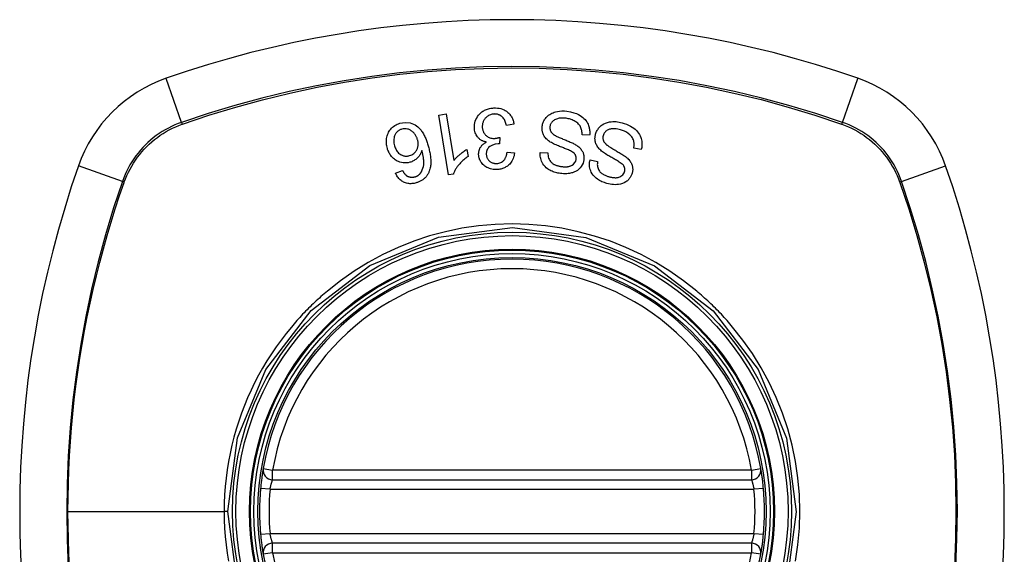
# Model space of a CAD drawing. Header units: inches. Extents: x 18 to 388, y 34 to 188.
# Tile 68 of 159: x 134.221 to 135.442, y 112.334 to 112.997. Entities that reach past the tile are written whole.
import ezdxf

# ---------------------------------------------------------------- set-up
doc = ezdxf.new("R2010")
doc.units = ezdxf.units.IN
doc.header["$MEASUREMENT"] = 0
doc.layers.add('Visible Edges(ANSI)', color=7, linetype='Continuous', lineweight=25)
doc.layers.add('Visible Tangent Edges(ANSI)', color=7, linetype='Continuous', lineweight=25)

msp = doc.modelspace()

# ---------------------------------------------------------------- linework, layer by layer
at = {"layer": 'Visible Edges(ANSI)'}
for p, q in [((134.7408, 112.879), (134.7499, 112.8805)), ((134.753, 112.8047), (134.7408, 112.879)), ((134.7499, 112.8805), (134.7594, 112.8226)), ((134.834, 112.8679), (134.8248, 112.8663)), ((134.8165, 112.8514), (134.8159, 112.8433)), ((134.9278, 112.8542), (134.9184, 112.8547)), ((134.7757, 112.8365), (134.7772, 112.8277)), ((134.8255, 112.8332), (134.8347, 112.832)), ((134.8667, 112.8327), (134.8762, 112.8321)), ((134.9919, 112.8363), (134.9826, 112.8381)), ((134.9284, 112.8235), (134.9377, 112.8216)), ((134.6872, 112.8071), (134.6958, 112.8103)), ((134.7589, 112.8056), (134.753, 112.8047)), ((134.5348, 112.4265), (135.1284, 112.4265)), ((135.1284, 112.3478), (134.5348, 112.3478))]:
    msp.add_line(p, q, dxfattribs=at)
at = {"layer": 'Visible Edges(ANSI)', "flags": 128}
for points in [[(134.785, 112.8633), (134.785, 112.8654), (134.7852, 112.8675), (134.7855, 112.8696), (134.7861, 112.8716), (134.7868, 112.8736), (134.7878, 112.8754), (134.7889, 112.8772), (134.7901, 112.8788), (134.7913, 112.8801), (134.7924, 112.8812), (134.7934, 112.8821), (134.7944, 112.8829), (134.7955, 112.8837), (134.7966, 112.8844), (134.7977, 112.885), (134.7989, 112.8856), (134.8001, 112.8861), (134.8013, 112.8865), (134.8026, 112.8869), (134.8039, 112.8872), (134.8052, 112.8875), (134.8065, 112.8877), (134.8078, 112.8878), (134.8092, 112.8879)], [(134.8092, 112.8879), (134.8113, 112.888), (134.8135, 112.8878), (134.8157, 112.8875), (134.8178, 112.887), (134.8198, 112.8864), (134.8217, 112.8855), (134.8233, 112.8846), (134.8246, 112.8837), (134.8257, 112.8829), (134.8266, 112.8821), (134.8275, 112.8813), (134.8283, 112.8805), (134.8291, 112.8796), (134.8298, 112.8786), (134.8305, 112.8777), (134.8311, 112.8767), (134.8316, 112.8756), (134.8321, 112.8746), (134.8325, 112.8735), (134.8329, 112.8724), (134.8333, 112.8713), (134.8335, 112.8702), (134.8338, 112.8691), (134.834, 112.8679)], [(134.8691, 112.8654), (134.8693, 112.8665), (134.8695, 112.8677), (134.8698, 112.8688), (134.8702, 112.8699), (134.8707, 112.8709), (134.8712, 112.872), (134.8718, 112.873), (134.8724, 112.874), (134.8731, 112.8749), (134.8739, 112.8759), (134.8748, 112.8769), (134.8758, 112.8779), (134.877, 112.8789), (134.8783, 112.8798), (134.8796, 112.8807), (134.881, 112.8814), (134.8825, 112.882), (134.884, 112.8826), (134.8857, 112.8831), (134.8878, 112.8836), (134.8904, 112.884), (134.8935, 112.8842), (134.8966, 112.8841), (134.8996, 112.8838)], [(134.8996, 112.8838), (134.904, 112.883), (134.9081, 112.882), (134.9115, 112.8808), (134.9142, 112.8796), (134.9162, 112.8785), (134.9178, 112.8774), (134.9193, 112.8762), (134.9207, 112.8749), (134.9221, 112.8735), (134.9232, 112.8721), (134.9243, 112.8706), (134.9251, 112.8691), (134.9258, 112.8676), (134.9264, 112.8663), (134.9268, 112.865), (134.9272, 112.8638), (134.9274, 112.8626), (134.9277, 112.8614), (134.9278, 112.8602), (134.9279, 112.859), (134.928, 112.8578), (134.928, 112.8566), (134.9279, 112.8554), (134.9278, 112.8542)], [(134.6926, 112.8688), (134.6991, 112.8698), (134.7055, 112.8692), (134.7114, 112.8668), (134.715, 112.8643), (134.7161, 112.8633), (134.717, 112.8624), (134.7179, 112.8614), (134.7188, 112.8603), (134.7196, 112.8592), (134.7203, 112.8581), (134.721, 112.857), (134.7217, 112.8559), (134.7223, 112.8547), (134.7229, 112.8535), (134.7235, 112.8523), (134.7241, 112.8511), (134.7246, 112.8499), (134.7251, 112.8486), (134.7256, 112.8473), (134.7261, 112.8461), (134.7265, 112.8448), (134.7269, 112.8435), (134.7273, 112.8423), (134.7277, 112.841)], [(134.8095, 112.8803), (134.8083, 112.8802), (134.8071, 112.8801), (134.8059, 112.8798), (134.8048, 112.8794), (134.8037, 112.879), (134.8026, 112.8785), (134.8016, 112.8778), (134.8007, 112.8771), (134.7998, 112.8764), (134.7991, 112.8757), (134.7984, 112.875), (134.7979, 112.8743), (134.7973, 112.8735), (134.7968, 112.8727), (134.7964, 112.8719), (134.796, 112.8711), (134.7957, 112.8702), (134.7954, 112.8694), (134.7951, 112.8685), (134.795, 112.8676), (134.7949, 112.8667), (134.7948, 112.8658), (134.7948, 112.8649), (134.7948, 112.864)], [(134.8248, 112.8663), (134.8245, 112.8675), (134.8241, 112.8687), (134.8237, 112.8699), (134.8232, 112.8711), (134.8227, 112.8723), (134.8221, 112.8734), (134.8214, 112.8745), (134.8207, 112.8755), (134.8199, 112.8764), (134.819, 112.8772), (134.8183, 112.8778), (134.8176, 112.8783), (134.8169, 112.8787), (134.8163, 112.879), (134.8157, 112.8793), (134.815, 112.8795), (134.8144, 112.8798), (134.8137, 112.88), (134.813, 112.8801), (134.8123, 112.8802), (134.8116, 112.8803), (134.8109, 112.8803), (134.8102, 112.8804), (134.8095, 112.8803)], [(134.8989, 112.875), (134.8976, 112.8751), (134.8964, 112.8752), (134.8952, 112.8753), (134.8939, 112.8753), (134.8927, 112.8752), (134.8914, 112.8751), (134.8902, 112.875), (134.889, 112.8748), (134.8878, 112.8745), (134.8867, 112.8741), (134.8855, 112.8737), (134.8844, 112.8731), (134.8834, 112.8725), (134.8825, 112.8718), (134.8817, 112.8711), (134.881, 112.8703), (134.8805, 112.8696), (134.8801, 112.869), (134.8797, 112.8683), (134.8794, 112.8677), (134.8791, 112.867), (134.8789, 112.8663), (134.8788, 112.8656), (134.8786, 112.8649)], [(134.9184, 112.8547), (134.9184, 112.856), (134.9184, 112.8572), (134.9182, 112.8584), (134.9181, 112.8597), (134.9178, 112.8609), (134.9175, 112.8621), (134.9171, 112.8633), (134.9166, 112.8644), (134.9159, 112.8655), (134.9152, 112.8666), (134.9142, 112.8677), (134.9132, 112.8688), (134.9121, 112.8697), (134.9109, 112.8705), (134.9098, 112.8712), (134.9087, 112.8719), (134.9075, 112.8725), (134.9063, 112.873), (134.9051, 112.8734), (134.9039, 112.8738), (134.9027, 112.8742), (134.9014, 112.8745), (134.9001, 112.8748), (134.8989, 112.875)], [(134.9352, 112.8555), (134.9356, 112.8566), (134.936, 112.8577), (134.9364, 112.8587), (134.937, 112.8597), (134.9375, 112.8607), (134.9382, 112.8617), (134.9389, 112.8626), (134.9396, 112.8635), (134.9404, 112.8643), (134.9412, 112.8651), (134.9422, 112.8659), (134.9435, 112.8669), (134.9453, 112.868), (134.9476, 112.8691), (134.95, 112.8699), (134.9524, 112.8705), (134.9546, 112.8708), (134.9566, 112.871), (134.9586, 112.871), (134.9605, 112.8709), (134.9624, 112.8707), (134.9643, 112.8704), (134.9662, 112.87), (134.9681, 112.8695)], [(134.9681, 112.8695), (134.9707, 112.8687), (134.9734, 112.8677), (134.976, 112.8666), (134.9784, 112.8654), (134.9807, 112.8641), (134.9827, 112.8627), (134.9844, 112.8614), (134.9859, 112.8599), (134.9873, 112.8583), (134.9885, 112.8567), (134.9897, 112.8549), (134.9905, 112.8531), (134.9912, 112.8514), (134.9918, 112.8498), (134.9922, 112.8482), (134.9924, 112.8468), (134.9926, 112.8455), (134.9927, 112.8442), (134.9927, 112.8428), (134.9927, 112.8415), (134.9926, 112.8402), (134.9924, 112.8389), (134.9922, 112.8376), (134.9919, 112.8363)], [(134.6771, 112.8377), (134.6767, 112.8392), (134.6763, 112.8407), (134.6761, 112.8422), (134.676, 112.8438), (134.6759, 112.8453), (134.6759, 112.8469), (134.676, 112.8485), (134.6762, 112.8501), (134.6765, 112.8517), (134.6769, 112.8532), (134.6774, 112.8547), (134.6779, 112.8562), (134.6786, 112.8577), (134.6794, 112.859), (134.6802, 112.8604), (134.6812, 112.8616), (134.6823, 112.8628), (134.6835, 112.864), (134.6849, 112.865), (134.6863, 112.866), (134.6878, 112.8669), (134.6893, 112.8676), (134.6909, 112.8682), (134.6926, 112.8688)], [(134.6949, 112.8616), (134.6941, 112.8613), (134.6934, 112.8611), (134.6927, 112.8608), (134.692, 112.8604), (134.6914, 112.86), (134.6907, 112.8596), (134.6901, 112.8591), (134.6895, 112.8586), (134.689, 112.858), (134.6885, 112.8574), (134.688, 112.8568), (134.6876, 112.8562), (134.6872, 112.8556), (134.6868, 112.8549), (134.6865, 112.8542), (134.6861, 112.8534), (134.6857, 112.8522), (134.6854, 112.8509), (134.6851, 112.8493), (134.685, 112.8476), (134.6851, 112.8459), (134.6853, 112.8442), (134.6856, 112.8425), (134.686, 112.8408)], [(134.7145, 112.8485), (134.7142, 112.8493), (134.7139, 112.8502), (134.7136, 112.851), (134.7132, 112.8518), (134.7128, 112.8526), (134.7124, 112.8534), (134.7119, 112.8542), (134.7114, 112.8549), (134.7109, 112.8557), (134.7103, 112.8564), (134.7097, 112.8571), (134.709, 112.8578), (134.7083, 112.8584), (134.7076, 112.859), (134.7068, 112.8596), (134.7059, 112.8601), (134.7051, 112.8606), (134.7042, 112.861), (134.7032, 112.8614), (134.702, 112.8617), (134.7004, 112.862), (134.6985, 112.8621), (134.6967, 112.862), (134.6949, 112.8616)], [(134.7999, 112.8456), (134.7991, 112.8457), (134.7983, 112.8459), (134.7975, 112.8461), (134.7968, 112.8463), (134.796, 112.8466), (134.7953, 112.8469), (134.7946, 112.8472), (134.7939, 112.8476), (134.7932, 112.848), (134.7925, 112.8484), (134.7919, 112.8489), (134.7913, 112.8494), (134.7907, 112.8499), (134.7901, 112.8505), (134.7895, 112.8512), (134.7887, 112.8521), (134.788, 112.8531), (134.7873, 112.8544), (134.7866, 112.8558), (134.7861, 112.8572), (134.7857, 112.8587), (134.7853, 112.8603), (134.7851, 112.8618), (134.785, 112.8633)], [(134.7948, 112.864), (134.7948, 112.8631), (134.7949, 112.8623), (134.7951, 112.8615), (134.7953, 112.8607), (134.7955, 112.8599), (134.7957, 112.8591), (134.7961, 112.8583), (134.7964, 112.8575), (134.7968, 112.8568), (134.7973, 112.8561), (134.7978, 112.8554), (134.7984, 112.8548), (134.7989, 112.8542), (134.7996, 112.8535), (134.8004, 112.8529), (134.8012, 112.8523), (134.8022, 112.8518), (134.8032, 112.8512), (134.8043, 112.8508), (134.8054, 112.8505), (134.8066, 112.8503), (134.8078, 112.8501), (134.8089, 112.8501), (134.8101, 112.8501)], [(134.8791, 112.8455), (134.878, 112.8463), (134.877, 112.847), (134.8759, 112.8479), (134.875, 112.8488), (134.874, 112.8497), (134.8732, 112.8506), (134.8723, 112.8517), (134.8716, 112.8527), (134.871, 112.8537), (134.8706, 112.8547), (134.8702, 112.8556), (134.8698, 112.8564), (134.8696, 112.8572), (134.8694, 112.858), (134.8692, 112.8587), (134.8691, 112.8594), (134.869, 112.8602), (134.8689, 112.8609), (134.8689, 112.8617), (134.8688, 112.8624), (134.8689, 112.8632), (134.8689, 112.8639), (134.869, 112.8647), (134.8691, 112.8654)], [(134.8786, 112.8649), (134.8786, 112.8642), (134.8785, 112.8635), (134.8785, 112.8628), (134.8786, 112.8621), (134.8787, 112.8614), (134.8789, 112.8607), (134.8791, 112.8601), (134.8793, 112.8594), (134.8796, 112.8589), (134.8799, 112.8583), (134.8802, 112.8578), (134.8806, 112.8574), (134.8809, 112.857), (134.8813, 112.8566), (134.8817, 112.8562), (134.8821, 112.8558), (134.8825, 112.8554), (134.883, 112.8551), (134.8835, 112.8547), (134.8839, 112.8544), (134.8844, 112.8541), (134.8849, 112.8538), (134.8854, 112.8535), (134.8859, 112.8532)], [(134.9661, 112.8608), (134.9643, 112.8613), (134.9626, 112.8617), (134.9608, 112.8619), (134.959, 112.8621), (134.9573, 112.8621), (134.9559, 112.862), (134.9546, 112.8618), (134.9536, 112.8616), (134.9526, 112.8614), (134.9516, 112.8611), (134.9506, 112.8607), (134.9497, 112.8602), (134.9489, 112.8596), (134.9481, 112.8591), (134.9475, 112.8585), (134.947, 112.8579), (134.9466, 112.8574), (134.9462, 112.857), (134.9459, 112.8565), (134.9456, 112.8559), (134.9453, 112.8554), (134.945, 112.8549), (134.9448, 112.8543), (134.9447, 112.8537)], [(134.9826, 112.8381), (134.9827, 112.8388), (134.9828, 112.8396), (134.9829, 112.8403), (134.9829, 112.841), (134.983, 112.8418), (134.983, 112.8425), (134.983, 112.8433), (134.9829, 112.844), (134.9829, 112.8447), (134.9827, 112.8455), (134.9826, 112.8462), (134.9824, 112.8469), (134.9822, 112.8477), (134.982, 112.8485), (134.9815, 112.8495), (134.9809, 112.8506), (134.9801, 112.8519), (134.9789, 112.8533), (134.9775, 112.8547), (134.9757, 112.8562), (134.9735, 112.8577), (134.9711, 112.859), (134.9687, 112.86), (134.9661, 112.8608)], [(134.7046, 112.8288), (134.706, 112.8292), (134.7073, 112.8298), (134.7086, 112.8305), (134.7098, 112.8313), (134.7108, 112.8323), (134.7118, 112.8333), (134.7125, 112.8343), (134.7131, 112.8352), (134.7136, 112.8361), (134.714, 112.8368), (134.7143, 112.8376), (134.7146, 112.8384), (134.7148, 112.8392), (134.715, 112.8401), (134.7152, 112.8409), (134.7153, 112.8418), (134.7153, 112.8426), (134.7153, 112.8435), (134.7153, 112.8443), (134.7152, 112.8452), (134.7151, 112.846), (134.7149, 112.8468), (134.7147, 112.8477), (134.7145, 112.8485)], [(134.7902, 112.8299), (134.7902, 112.8306), (134.7902, 112.8313), (134.7903, 112.8319), (134.7903, 112.8326), (134.7904, 112.8333), (134.7906, 112.834), (134.7907, 112.8347), (134.7909, 112.8353), (134.7911, 112.836), (134.7913, 112.8366), (134.7916, 112.8373), (134.7919, 112.838), (134.7923, 112.8387), (134.7928, 112.8394), (134.7932, 112.8401), (134.7938, 112.8408), (134.7944, 112.8415), (134.7951, 112.8422), (134.7958, 112.8429), (134.7966, 112.8435), (134.7974, 112.8441), (134.7982, 112.8446), (134.799, 112.8451), (134.7999, 112.8456)], [(134.8101, 112.8501), (134.8104, 112.8501), (134.8107, 112.8501), (134.8109, 112.8502), (134.8112, 112.8502), (134.8115, 112.8502), (134.8117, 112.8503), (134.812, 112.8503), (134.8123, 112.8503), (134.8125, 112.8504), (134.8128, 112.8504), (134.8131, 112.8505), (134.8134, 112.8506), (134.8136, 112.8506), (134.8139, 112.8507), (134.8142, 112.8507), (134.8144, 112.8508), (134.8147, 112.8509), (134.815, 112.851), (134.8152, 112.851), (134.8155, 112.8511), (134.8158, 112.8512), (134.816, 112.8513), (134.8163, 112.8513), (134.8165, 112.8514)], [(134.9091, 112.8311), (134.9085, 112.8317), (134.9076, 112.8324), (134.9066, 112.8331), (134.9055, 112.8338), (134.9042, 112.8345), (134.9029, 112.8351), (134.9016, 112.8357), (134.9004, 112.8363), (134.8992, 112.8368), (134.898, 112.8373), (134.8968, 112.8377), (134.8956, 112.8382), (134.8944, 112.8387), (134.8932, 112.8391), (134.8919, 112.8396), (134.8906, 112.8401), (134.8892, 112.8407), (134.8878, 112.8413), (134.8863, 112.8419), (134.8847, 112.8426), (134.8832, 112.8433), (134.8817, 112.8441), (134.8804, 112.8448), (134.8791, 112.8455)], [(134.8859, 112.8532), (134.8865, 112.8529), (134.8873, 112.8525), (134.8882, 112.8521), (134.8891, 112.8517), (134.8902, 112.8512), (134.8913, 112.8508), (134.8924, 112.8503), (134.8936, 112.8498), (134.8948, 112.8493), (134.8961, 112.8488), (134.8974, 112.8483), (134.8987, 112.8477), (134.9, 112.8472), (134.9013, 112.8467), (134.9025, 112.8461), (134.9037, 112.8456), (134.9049, 112.8451), (134.9061, 112.8445), (134.9072, 112.844), (134.9084, 112.8434), (134.9095, 112.8428), (134.9105, 112.8422), (134.9115, 112.8416), (134.9124, 112.841)], [(134.9425, 112.8344), (134.9415, 112.8353), (134.9405, 112.8363), (134.9396, 112.8372), (134.9388, 112.8382), (134.938, 112.8393), (134.9373, 112.8403), (134.9366, 112.8415), (134.936, 112.8426), (134.9356, 112.8436), (134.9352, 112.8446), (134.935, 112.8456), (134.9348, 112.8465), (134.9346, 112.8473), (134.9345, 112.8481), (134.9345, 112.8488), (134.9344, 112.8496), (134.9344, 112.8503), (134.9345, 112.8511), (134.9345, 112.8518), (134.9346, 112.8526), (134.9347, 112.8533), (134.9349, 112.8541), (134.935, 112.8548), (134.9352, 112.8555)], [(134.9447, 112.8537), (134.9445, 112.853), (134.9443, 112.8523), (134.9443, 112.8516), (134.9442, 112.8508), (134.9442, 112.8501), (134.9443, 112.8494), (134.9445, 112.8486), (134.9446, 112.848), (134.9449, 112.8474), (134.9451, 112.8468), (134.9454, 112.8463), (134.9456, 112.8458), (134.9459, 112.8453), (134.9462, 112.8449), (134.9466, 112.8445), (134.9469, 112.8441), (134.9473, 112.8437), (134.9477, 112.8433), (134.9481, 112.8429), (134.9485, 112.8425), (134.9489, 112.8422), (134.9493, 112.8418), (134.9498, 112.8415), (134.9502, 112.8411)], [(134.7051, 112.8204), (134.703, 112.8199), (134.7009, 112.8196), (134.6987, 112.8196), (134.6966, 112.8197), (134.6945, 112.8201), (134.6925, 112.8206), (134.6907, 112.8213), (134.6892, 112.822), (134.6879, 112.8228), (134.6868, 112.8235), (134.6858, 112.8242), (134.6848, 112.825), (134.6838, 112.8258), (134.683, 112.8267), (134.6821, 112.8277), (134.6813, 112.8287), (134.6806, 112.8297), (134.68, 112.8308), (134.6794, 112.8319), (134.6788, 112.833), (134.6783, 112.8341), (134.6778, 112.8353), (134.6774, 112.8365), (134.6771, 112.8377)], [(134.686, 112.8408), (134.6864, 112.8396), (134.6868, 112.8384), (134.6874, 112.8372), (134.6879, 112.836), (134.6886, 112.8349), (134.6893, 112.8339), (134.6902, 112.8329), (134.6911, 112.8319), (134.692, 112.8311), (134.693, 112.8304), (134.6939, 112.8299), (134.6947, 112.8295), (134.6955, 112.8291), (134.6963, 112.8288), (134.6971, 112.8286), (134.6979, 112.8284), (134.6987, 112.8282), (134.6996, 112.8282), (134.7004, 112.8281), (134.7013, 112.8282), (134.7021, 112.8282), (134.703, 112.8284), (134.7038, 112.8285), (134.7046, 112.8288)], [(134.7198, 112.8351), (134.7196, 112.8344), (134.7194, 112.8338), (134.7192, 112.8332), (134.7189, 112.8325), (134.7186, 112.8319), (134.7183, 112.8313), (134.718, 112.8307), (134.7177, 112.8301), (134.7173, 112.8295), (134.7169, 112.8289), (134.7165, 112.8282), (134.7159, 112.8276), (134.7154, 112.8269), (134.7147, 112.8262), (134.714, 112.8255), (134.7131, 112.8247), (134.7122, 112.824), (134.7113, 112.8234), (134.7104, 112.8227), (134.7094, 112.8222), (134.7083, 112.8217), (134.7073, 112.8212), (134.7062, 112.8208), (134.7051, 112.8204)], [(134.7181, 112.8069), (134.7194, 112.8088), (134.7204, 112.8109), (134.7212, 112.813), (134.7217, 112.8152), (134.7221, 112.8173), (134.7222, 112.8191), (134.7222, 112.8206), (134.7222, 112.8216), (134.7222, 112.8225), (134.7221, 112.8233), (134.722, 112.8241), (134.7219, 112.825), (134.7218, 112.8258), (134.7217, 112.8267), (134.7216, 112.8276), (134.7214, 112.8284), (134.7212, 112.8293), (134.7211, 112.8301), (134.7209, 112.831), (134.7207, 112.8318), (134.7205, 112.8327), (134.7203, 112.8335), (134.7201, 112.8343), (134.7198, 112.8351)], [(134.7277, 112.841), (134.7281, 112.8396), (134.7284, 112.8382), (134.7288, 112.8368), (134.7291, 112.8353), (134.7294, 112.8339), (134.7297, 112.8325), (134.73, 112.8311), (134.7302, 112.8296), (134.7304, 112.8282), (134.7306, 112.8268), (134.7307, 112.8254), (134.7308, 112.824), (134.7309, 112.8227), (134.7309, 112.8213), (134.7309, 112.8199), (134.7308, 112.8186), (134.7308, 112.8173), (134.7306, 112.816), (134.7304, 112.8147), (134.7302, 112.8134), (134.7299, 112.8121), (134.7295, 112.8109), (134.7291, 112.8096), (134.7286, 112.8084)], [(134.7594, 112.8226), (134.7598, 112.8231), (134.7602, 112.8236), (134.7606, 112.8241), (134.7611, 112.8246), (134.7615, 112.8252), (134.762, 112.8257), (134.7625, 112.8261), (134.763, 112.8266), (134.7635, 112.8271), (134.764, 112.8276), (134.7645, 112.828), (134.765, 112.8285), (134.7655, 112.8289), (134.766, 112.8294), (134.7666, 112.8299), (134.7673, 112.8305), (134.7681, 112.8311), (134.769, 112.8319), (134.77, 112.8326), (134.771, 112.8334), (134.7721, 112.8342), (134.7733, 112.835), (134.7745, 112.8358), (134.7757, 112.8365)], [(134.8145, 112.8434), (134.8108, 112.8429), (134.8073, 112.8417), (134.8043, 112.84), (134.8026, 112.8386), (134.8021, 112.8381), (134.8018, 112.8377), (134.8016, 112.8373), (134.8013, 112.837), (134.8011, 112.8366), (134.8009, 112.8362), (134.8007, 112.8358), (134.8005, 112.8354), (134.8004, 112.835), (134.8002, 112.8346), (134.8001, 112.8341), (134.8, 112.8337), (134.7999, 112.8333), (134.7998, 112.8328), (134.7998, 112.8324), (134.7997, 112.8319), (134.7997, 112.8315), (134.7997, 112.831), (134.7997, 112.8306), (134.7997, 112.8302)], [(134.8126, 112.819), (134.8139, 112.8191), (134.8151, 112.8194), (134.8164, 112.8197), (134.8176, 112.8202), (134.8187, 112.8207), (134.8197, 112.8214), (134.8205, 112.822), (134.8212, 112.8226), (134.8217, 112.8232), (134.8221, 112.8237), (134.8226, 112.8243), (134.823, 112.8249), (134.8233, 112.8256), (134.8237, 112.8262), (134.8239, 112.8269), (134.8242, 112.8275), (134.8245, 112.8282), (134.8247, 112.8289), (134.8248, 112.8296), (134.825, 112.8303), (134.8252, 112.831), (134.8253, 112.8318), (134.8254, 112.8325), (134.8255, 112.8332)], [(134.8159, 112.8433), (134.8159, 112.8433), (134.8158, 112.8433), (134.8158, 112.8433), (134.8157, 112.8433), (134.8156, 112.8433), (134.8156, 112.8433), (134.8155, 112.8434), (134.8154, 112.8434), (134.8154, 112.8434), (134.8153, 112.8434), (134.8153, 112.8434), (134.8152, 112.8434), (134.8151, 112.8434), (134.8151, 112.8434), (134.815, 112.8434), (134.8149, 112.8434), (134.8149, 112.8434), (134.8148, 112.8434), (134.8148, 112.8434), (134.8147, 112.8434), (134.8146, 112.8434), (134.8146, 112.8434), (134.8145, 112.8434), (134.8145, 112.8434)], [(134.8916, 112.8066), (134.89, 112.8068), (134.8885, 112.8071), (134.887, 112.8075), (134.8855, 112.8079), (134.884, 112.8083), (134.8826, 112.8088), (134.8812, 112.8094), (134.8798, 112.81), (134.8784, 112.8107), (134.877, 112.8115), (134.8756, 112.8125), (134.874, 112.8137), (134.8725, 112.8151), (134.8711, 112.8168), (134.8698, 112.8185), (134.8689, 112.8202), (134.8681, 112.8219), (134.8676, 112.8234), (134.8672, 112.825), (134.8669, 112.8265), (134.8667, 112.828), (134.8666, 112.8296), (134.8666, 112.8312), (134.8667, 112.8327)], [(134.9124, 112.841), (134.9133, 112.8403), (134.9143, 112.8396), (134.9151, 112.8388), (134.916, 112.8379), (134.9168, 112.8371), (134.9175, 112.8361), (134.9181, 112.8352), (134.9187, 112.8343), (134.9192, 112.8334), (134.9196, 112.8325), (134.9199, 112.8317), (134.9201, 112.831), (134.9203, 112.8304), (134.9204, 112.8297), (134.9206, 112.8291), (134.9207, 112.8285), (134.9207, 112.8279), (134.9208, 112.8272), (134.9208, 112.8266), (134.9208, 112.826), (134.9208, 112.8253), (134.9208, 112.8247), (134.9207, 112.824), (134.9207, 112.8234)], [(134.9702, 112.816), (134.9696, 112.8167), (134.9689, 112.8175), (134.968, 112.8183), (134.967, 112.8191), (134.9658, 112.8199), (134.9646, 112.8208), (134.9634, 112.8215), (134.9623, 112.8223), (134.9611, 112.823), (134.96, 112.8236), (134.9588, 112.8243), (134.9577, 112.8249), (134.9566, 112.8255), (134.9554, 112.8262), (134.9543, 112.8268), (134.953, 112.8275), (134.9518, 112.8283), (134.9504, 112.829), (134.949, 112.8299), (134.9476, 112.8308), (134.9462, 112.8317), (134.9448, 112.8326), (134.9436, 112.8336), (134.9425, 112.8344)], [(134.9502, 112.8411), (134.9508, 112.8407), (134.9515, 112.8402), (134.9523, 112.8397), (134.9532, 112.8391), (134.9541, 112.8386), (134.9552, 112.8379), (134.9562, 112.8373), (134.9574, 112.8367), (134.9585, 112.836), (134.9597, 112.8353), (134.9609, 112.8346), (134.9621, 112.8339), (134.9633, 112.8332), (134.9645, 112.8325), (134.9657, 112.8318), (134.9668, 112.8311), (134.9679, 112.8304), (134.969, 112.8297), (134.97, 112.829), (134.9711, 112.8283), (134.9721, 112.8276), (134.9731, 112.8268), (134.974, 112.8261), (134.9748, 112.8254)], [(134.7772, 112.8277), (134.7757, 112.8267), (134.7743, 112.8256), (134.7731, 112.8246), (134.7718, 112.8236), (134.7707, 112.8226), (134.7696, 112.8216), (134.7686, 112.8206), (134.7677, 112.8196), (134.7668, 112.8187), (134.766, 112.8177), (134.7653, 112.8168), (134.7646, 112.8159), (134.7639, 112.8151), (134.7633, 112.8142), (134.7628, 112.8134), (134.7622, 112.8126), (134.7617, 112.8118), (134.7612, 112.8109), (134.7607, 112.8101), (134.7603, 112.8092), (134.7599, 112.8083), (134.7595, 112.8074), (134.7592, 112.8065), (134.7589, 112.8056)], [(134.8131, 112.8115), (134.8114, 112.8115), (134.8098, 112.8115), (134.8082, 112.8117), (134.8066, 112.812), (134.805, 112.8124), (134.8035, 112.8129), (134.802, 112.8135), (134.8005, 112.8141), (134.7992, 112.8149), (134.7979, 112.8158), (134.7966, 112.8168), (134.7955, 112.8178), (134.7945, 112.8189), (134.7937, 112.82), (134.793, 112.821), (134.7924, 112.822), (134.792, 112.823), (134.7915, 112.8239), (134.7912, 112.8249), (134.7909, 112.8259), (134.7906, 112.8268), (134.7905, 112.8278), (134.7903, 112.8289), (134.7902, 112.8299)], [(134.7997, 112.8302), (134.7998, 112.8294), (134.7999, 112.8286), (134.8, 112.8279), (134.8002, 112.8271), (134.8005, 112.8264), (134.8008, 112.8257), (134.8011, 112.825), (134.8015, 112.8243), (134.8019, 112.8237), (134.8024, 112.8231), (134.803, 112.8225), (134.8035, 112.8219), (134.8042, 112.8214), (134.8048, 112.8209), (134.8055, 112.8205), (134.8062, 112.8202), (134.807, 112.8198), (134.8077, 112.8196), (134.8085, 112.8194), (134.8093, 112.8192), (134.8101, 112.8191), (134.8109, 112.819), (134.8117, 112.819), (134.8126, 112.819)], [(134.8347, 112.832), (134.8344, 112.8302), (134.8341, 112.8285), (134.8336, 112.8268), (134.833, 112.8252), (134.8323, 112.8236), (134.8315, 112.822), (134.8306, 112.8206), (134.8297, 112.8193), (134.8287, 112.8183), (134.8278, 112.8173), (134.8269, 112.8166), (134.826, 112.8158), (134.8251, 112.8152), (134.8241, 112.8146), (134.8231, 112.814), (134.8221, 112.8135), (134.821, 112.8131), (134.8199, 112.8127), (134.8188, 112.8124), (134.8177, 112.8121), (134.8166, 112.8119), (134.8154, 112.8117), (134.8142, 112.8116), (134.8131, 112.8115)], [(134.8762, 112.8321), (134.8762, 112.8305), (134.8763, 112.8289), (134.8766, 112.8273), (134.877, 112.8257), (134.8776, 112.8242), (134.8784, 112.8227), (134.8793, 112.8214), (134.8801, 112.8205), (134.8809, 112.8197), (134.8816, 112.8192), (134.8822, 112.8187), (134.8829, 112.8183), (134.8836, 112.8179), (134.8844, 112.8175), (134.8851, 112.8172), (134.8859, 112.8169), (134.8867, 112.8166), (134.8875, 112.8164), (134.8883, 112.8161), (134.8891, 112.8159), (134.8899, 112.8157), (134.8907, 112.8156), (134.8916, 112.8154), (134.8924, 112.8153)], [(134.9207, 112.8234), (134.9202, 112.8213), (134.9196, 112.8192), (134.9187, 112.8172), (134.9175, 112.8153), (134.9162, 112.8136), (134.9149, 112.8122), (134.9137, 112.8112), (134.9127, 112.8104), (134.9118, 112.8098), (134.911, 112.8093), (134.9101, 112.8089), (134.9092, 112.8085), (134.9083, 112.8081), (134.9073, 112.8077), (134.9064, 112.8074), (134.9054, 112.8072), (134.9042, 112.8069), (134.9029, 112.8066), (134.9013, 112.8064), (134.8995, 112.8063), (134.8975, 112.8062), (134.8955, 112.8062), (134.8935, 112.8064), (134.8916, 112.8066)], [(134.8924, 112.8153), (134.893, 112.8152), (134.8937, 112.8151), (134.8943, 112.8151), (134.895, 112.815), (134.8956, 112.815), (134.8963, 112.8149), (134.8969, 112.8149), (134.8976, 112.8149), (134.8982, 112.8149), (134.8989, 112.8149), (134.8995, 112.815), (134.9002, 112.815), (134.9008, 112.8151), (134.9014, 112.8152), (134.9021, 112.8153), (134.9027, 112.8155), (134.9033, 112.8157), (134.9039, 112.8159), (134.9047, 112.8162), (134.9062, 112.817), (134.908, 112.8183), (134.9095, 112.82), (134.9106, 112.8219), (134.9111, 112.8241)], [(134.9111, 112.8241), (134.9111, 112.8244), (134.9112, 112.8247), (134.9112, 112.825), (134.9112, 112.8253), (134.9112, 112.8256), (134.9112, 112.8259), (134.9112, 112.8262), (134.9111, 112.8265), (134.9111, 112.8269), (134.911, 112.8272), (134.911, 112.8275), (134.9109, 112.8278), (134.9108, 112.8281), (134.9107, 112.8284), (134.9106, 112.8287), (134.9105, 112.829), (134.9104, 112.8292), (134.9102, 112.8295), (134.9101, 112.8298), (134.9099, 112.8301), (134.9097, 112.8303), (134.9095, 112.8306), (134.9093, 112.8308), (134.9091, 112.8311)], [(134.9493, 112.7942), (134.9477, 112.7947), (134.9462, 112.7952), (134.9446, 112.7958), (134.9431, 112.7964), (134.9416, 112.7972), (134.9402, 112.7979), (134.9388, 112.7988), (134.9374, 112.7997), (134.9361, 112.8007), (134.9347, 112.8018), (134.9334, 112.8031), (134.9321, 112.8046), (134.9309, 112.8063), (134.9299, 112.8081), (134.9291, 112.8099), (134.9285, 112.8116), (134.9281, 112.8132), (134.9278, 112.8147), (134.9277, 112.8162), (134.9276, 112.8177), (134.9277, 112.8191), (134.9278, 112.8206), (134.9281, 112.822), (134.9284, 112.8235)], [(134.9377, 112.8216), (134.9375, 112.8203), (134.9374, 112.8191), (134.9373, 112.8178), (134.9374, 112.8165), (134.9375, 112.8153), (134.9378, 112.814), (134.9382, 112.8128), (134.9387, 112.8116), (134.9393, 112.8105), (134.9399, 112.8095), (134.9406, 112.8086), (134.9414, 112.8079), (134.9421, 112.8073), (134.9428, 112.8067), (134.9436, 112.8061), (134.9444, 112.8056), (134.9452, 112.8051), (134.946, 112.8047), (134.9469, 112.8043), (134.9478, 112.8039), (134.9487, 112.8036), (134.9495, 112.8033), (134.9505, 112.803), (134.9514, 112.8027)], [(134.9748, 112.8254), (134.9756, 112.8245), (134.9764, 112.8237), (134.9772, 112.8228), (134.9779, 112.8218), (134.9785, 112.8208), (134.9791, 112.8198), (134.9796, 112.8188), (134.9801, 112.8178), (134.9804, 112.8169), (134.9807, 112.816), (134.9808, 112.8152), (134.981, 112.8144), (134.9811, 112.8138), (134.9811, 112.8131), (134.9812, 112.8125), (134.9812, 112.8118), (134.9812, 112.8112), (134.9812, 112.8105), (134.9811, 112.8099), (134.981, 112.8093), (134.9809, 112.8086), (134.9808, 112.808), (134.9807, 112.8074), (134.9805, 112.8068)], [(134.6958, 112.8103), (134.696, 112.81), (134.6961, 112.8097), (134.6963, 112.8093), (134.6965, 112.809), (134.6967, 112.8087), (134.6969, 112.8084), (134.6971, 112.8081), (134.6973, 112.8078), (134.6975, 112.8075), (134.6977, 112.8072), (134.698, 112.8069), (134.6982, 112.8066), (134.6984, 112.8063), (134.6986, 112.806), (134.6989, 112.8058), (134.6991, 112.8055), (134.6994, 112.8052), (134.6996, 112.805), (134.6999, 112.8047), (134.7002, 112.8045), (134.7004, 112.8042), (134.7007, 112.804), (134.701, 112.8038), (134.7013, 112.8036)], [(134.7286, 112.8084), (134.7283, 112.8076), (134.7279, 112.8068), (134.7275, 112.806), (134.727, 112.8053), (134.7265, 112.8045), (134.726, 112.8038), (134.7255, 112.8031), (134.725, 112.8024), (134.7244, 112.8017), (134.7237, 112.8011), (134.7231, 112.8005), (134.7224, 112.7999), (134.7217, 112.7993), (134.721, 112.7988), (134.7203, 112.7983), (134.7195, 112.7978), (134.7187, 112.7974), (134.7179, 112.7969), (134.7171, 112.7965), (134.7163, 112.7962), (134.7154, 112.7958), (134.7146, 112.7955), (134.7137, 112.7952), (134.7129, 112.795)], [(134.9514, 112.8027), (134.9521, 112.8025), (134.9528, 112.8023), (134.9535, 112.8021), (134.9542, 112.802), (134.9549, 112.8018), (134.9556, 112.8017), (134.9563, 112.8016), (134.9571, 112.8015), (134.9578, 112.8014), (134.9585, 112.8014), (134.9593, 112.8013), (134.96, 112.8013), (134.9607, 112.8013), (134.9614, 112.8014), (134.9622, 112.8015), (134.963, 112.8017), (134.9641, 112.8019), (134.9653, 112.8024), (134.9666, 112.8031), (134.9679, 112.8039), (134.969, 112.8049), (134.9699, 112.8061), (134.9706, 112.8074), (134.9711, 112.8087)], [(134.9711, 112.8087), (134.9712, 112.809), (134.9713, 112.8093), (134.9713, 112.8097), (134.9714, 112.81), (134.9714, 112.8103), (134.9715, 112.8106), (134.9715, 112.8109), (134.9715, 112.8112), (134.9715, 112.8115), (134.9715, 112.8118), (134.9715, 112.8121), (134.9714, 112.8125), (134.9714, 112.8128), (134.9713, 112.8131), (134.9713, 112.8134), (134.9712, 112.8137), (134.9711, 112.814), (134.971, 112.8143), (134.9709, 112.8146), (134.9708, 112.8149), (134.9706, 112.8151), (134.9705, 112.8154), (134.9703, 112.8157), (134.9702, 112.816)], [(134.7129, 112.795), (134.7116, 112.7946), (134.7102, 112.7943), (134.7089, 112.7941), (134.7076, 112.794), (134.7062, 112.7939), (134.7049, 112.7939), (134.7036, 112.794), (134.7023, 112.7942), (134.701, 112.7945), (134.6997, 112.7949), (134.6985, 112.7953), (134.6973, 112.7958), (134.6961, 112.7965), (134.6951, 112.7971), (134.694, 112.7979), (134.693, 112.7987), (134.6921, 112.7996), (134.6912, 112.8005), (134.6904, 112.8015), (134.6896, 112.8026), (134.689, 112.8036), (134.6883, 112.8048), (134.6877, 112.8059), (134.6872, 112.8071)], [(134.7013, 112.8036), (134.7017, 112.8034), (134.7021, 112.8032), (134.7025, 112.803), (134.7029, 112.8028), (134.7033, 112.8027), (134.7037, 112.8025), (134.7041, 112.8024), (134.7045, 112.8023), (134.7049, 112.8022), (134.7053, 112.8021), (134.7057, 112.802), (134.7062, 112.8019), (134.7066, 112.8019), (134.707, 112.8019), (134.7074, 112.8018), (134.7079, 112.8018), (134.7083, 112.8019), (134.7087, 112.8019), (134.7092, 112.8019), (134.7096, 112.802), (134.71, 112.8021), (134.7105, 112.8022), (134.7109, 112.8023), (134.7113, 112.8024)], [(134.7113, 112.8024), (134.7117, 112.8025), (134.712, 112.8026), (134.7123, 112.8027), (134.7126, 112.8028), (134.713, 112.8029), (134.7133, 112.8031), (134.7136, 112.8032), (134.7139, 112.8034), (134.7142, 112.8035), (134.7145, 112.8037), (134.7148, 112.8039), (134.7151, 112.8041), (134.7154, 112.8043), (134.7157, 112.8045), (134.7159, 112.8047), (134.7162, 112.8049), (134.7165, 112.8051), (134.7167, 112.8054), (134.7169, 112.8056), (134.7172, 112.8058), (134.7174, 112.8061), (134.7176, 112.8063), (134.7179, 112.8066), (134.7181, 112.8069)], [(134.9805, 112.8068), (134.9802, 112.8058), (134.9798, 112.8049), (134.9795, 112.804), (134.979, 112.8031), (134.9785, 112.8022), (134.978, 112.8014), (134.9774, 112.8006), (134.9768, 112.7998), (134.9761, 112.799), (134.9754, 112.7983), (134.9747, 112.7976), (134.9738, 112.7969), (134.9725, 112.796), (134.9707, 112.7949), (134.9684, 112.794), (134.966, 112.7933), (134.9636, 112.7929), (134.9614, 112.7927), (134.9593, 112.7926), (134.9573, 112.7927), (134.9553, 112.7929), (134.9533, 112.7932), (134.9513, 112.7937), (134.9493, 112.7942)], [(134.5231, 112.4404), (134.5231, 112.4403), (134.5231, 112.4402), (134.5231, 112.4399), (134.523, 112.4395), (134.5229, 112.439), (134.5228, 112.4385), (134.5227, 112.4378), (134.5226, 112.4371), (134.5225, 112.4362), (134.5223, 112.4353), (134.5222, 112.4342), (134.522, 112.4331), (134.5218, 112.432), (134.5216, 112.4307), (134.5215, 112.4294), (134.5213, 112.428), (134.5211, 112.4266), (134.5209, 112.4252), (134.5207, 112.4237), (134.5206, 112.4221), (134.5204, 112.4206), (134.5202, 112.419), (134.5201, 112.4174), (134.5199, 112.4158)], [(135.1433, 112.4158), (135.1431, 112.4174), (135.143, 112.419), (135.1428, 112.4206), (135.1426, 112.4221), (135.1424, 112.4237), (135.1423, 112.4252), (135.1421, 112.4266), (135.1419, 112.428), (135.1417, 112.4294), (135.1415, 112.4307), (135.1414, 112.432), (135.1412, 112.4331), (135.141, 112.4342), (135.1409, 112.4353), (135.1407, 112.4362), (135.1406, 112.4371), (135.1405, 112.4378), (135.1403, 112.4385), (135.1402, 112.439), (135.1402, 112.4395), (135.1401, 112.4399), (135.1401, 112.4402), (135.14, 112.4403), (135.14, 112.4404)], [(134.5199, 112.3585), (134.5201, 112.3569), (134.5202, 112.3553), (134.5204, 112.3537), (134.5206, 112.3522), (134.5207, 112.3506), (134.5209, 112.3491), (134.5211, 112.3477), (134.5213, 112.3463), (134.5215, 112.3449), (134.5216, 112.3436), (134.5218, 112.3424), (134.522, 112.3412), (134.5222, 112.3401), (134.5223, 112.3391), (134.5225, 112.3381), (134.5226, 112.3373), (134.5227, 112.3365), (134.5228, 112.3359), (134.5229, 112.3353), (134.523, 112.3348), (134.5231, 112.3345), (134.5231, 112.3342), (134.5231, 112.334), (134.5231, 112.334)], [(135.14, 112.334), (135.14, 112.334), (135.1401, 112.3342), (135.1401, 112.3345), (135.1402, 112.3348), (135.1402, 112.3353), (135.1403, 112.3359), (135.1405, 112.3365), (135.1406, 112.3373), (135.1407, 112.3381), (135.1409, 112.3391), (135.141, 112.3401), (135.1412, 112.3412), (135.1414, 112.3424), (135.1415, 112.3436), (135.1417, 112.3449), (135.1419, 112.3463), (135.1421, 112.3477), (135.1423, 112.3491), (135.1424, 112.3506), (135.1426, 112.3522), (135.1428, 112.3537), (135.143, 112.3553), (135.1431, 112.3569), (135.1433, 112.3585)]]:
    msp.add_lwpolyline(points, dxfattribs=at)
at = {"layer": 'Visible Edges(ANSI)'}
for radius in [0.3199, 0.315]:
    msp.add_circle((134.8316, 112.3872), radius, dxfattribs=at)
for centre, radius, start, end in [((134.8316, 111.6982), 1.2992, 70.7337, 109.2663), ((134.4614, 112.7574), 0.1772, 109.2663, 160.7337), ((135.2018, 112.7574), 0.1772, 19.2663, 70.7337), ((135.5206, 112.3872), 1.2992, 160.7337, 199.2663), ((134.1426, 112.3872), 1.2992, 340.7337, 19.2663), ((134.8316, 112.3872), 0.313, 9.784, 170.216), ((134.5348, 112.4384), 0.0118, 170.216, 270), ((135.1284, 112.4384), 0.0118, 270, 9.784), ((134.8316, 112.3872), 0.313, 174.7499, 185.2501), ((134.8316, 112.3872), 0.313, 354.7499, 5.2501), ((134.5348, 112.336), 0.0118, 90, 189.784), ((135.1284, 112.336), 0.0118, 350.216, 90), ((134.8316, 112.3872), 0.313, 189.784, 350.216)]:
    msp.add_arc(centre, radius, start, end, dxfattribs=at)
at = {"layer": 'Visible Tangent Edges(ANSI)'}
for p, q in [((134.422, 112.87), (134.4029, 112.9246)), ((135.2412, 112.87), (135.2603, 112.9246)), ((134.4228, 112.8677), (134.4233, 112.8679)), ((135.2399, 112.8679), (135.2404, 112.8677)), ((134.3488, 112.7968), (134.2941, 112.8159)), ((135.3144, 112.7968), (135.3691, 112.8159)), ((134.3509, 112.7955), (134.351, 112.796)), ((135.3121, 112.796), (135.3123, 112.7955)), ((134.5231, 112.4404), (134.5348, 112.4384)), ((134.5348, 112.4265), (134.5348, 112.4384)), ((135.1284, 112.4384), (134.5348, 112.4384)), ((135.1284, 112.4384), (135.14, 112.4404)), ((135.1284, 112.4384), (135.1284, 112.4265)), ((134.5317, 112.4147), (134.5199, 112.4158)), ((134.5317, 112.4147), (135.1315, 112.4147)), ((135.1433, 112.4158), (135.1315, 112.4147)), ((134.2812, 112.3872), (134.4748, 112.3872)), ((134.4794, 112.3872), (134.4748, 112.3872)), ((134.5317, 112.3596), (134.5199, 112.3585)), ((135.1315, 112.3596), (134.5317, 112.3596)), ((135.1433, 112.3585), (135.1315, 112.3596)), ((134.5348, 112.336), (134.5348, 112.3478)), ((135.1284, 112.3478), (135.1284, 112.336)), ((134.5348, 112.336), (134.5231, 112.334)), ((134.5348, 112.336), (135.1284, 112.336)), ((135.14, 112.334), (135.1284, 112.336))]:
    msp.add_line(p, q, dxfattribs=at)
at = {"layer": 'Visible Tangent Edges(ANSI)', "flags": 128}
for points in [[(135.2412, 112.87), (135.2082, 112.8809), (135.1749, 112.891), (135.1413, 112.9001), (135.1074, 112.9083), (135.0732, 112.9155), (135.0389, 112.9218), (135.0044, 112.9271), (134.9697, 112.9315), (134.935, 112.9349), (134.9003, 112.9373), (134.8655, 112.9387), (134.8308, 112.9392), (134.7961, 112.9387), (134.7614, 112.9372), (134.7267, 112.9347), (134.6921, 112.9313), (134.6577, 112.927), (134.6234, 112.9217), (134.5893, 112.9154), (134.5553, 112.9082), (134.5216, 112.9), (134.4881, 112.891), (134.4549, 112.8809), (134.422, 112.87)], [(134.4233, 112.8679), (134.456, 112.8789), (134.4891, 112.889), (134.5225, 112.8981), (134.5561, 112.9063), (134.5899, 112.9136), (134.6239, 112.9199), (134.6581, 112.9252), (134.6925, 112.9296), (134.727, 112.9331), (134.7616, 112.9355), (134.7962, 112.937), (134.8308, 112.9375), (134.8654, 112.9371), (134.9001, 112.9356), (134.9347, 112.9332), (134.9694, 112.9298), (135.0039, 112.9254), (135.0383, 112.92), (135.0726, 112.9137), (135.1066, 112.9064), (135.1404, 112.8982), (135.1739, 112.889), (135.2071, 112.8789), (135.2399, 112.8679)], [(134.422, 112.87), (134.4178, 112.8685), (134.4137, 112.8668), (134.4096, 112.8649), (134.4056, 112.8629), (134.4017, 112.8608), (134.3979, 112.8585), (134.3941, 112.856), (134.3905, 112.8535), (134.3869, 112.8507), (134.3835, 112.8479), (134.3802, 112.8449), (134.3769, 112.8418), (134.3738, 112.8386), (134.3709, 112.8353), (134.368, 112.8318), (134.3653, 112.8283), (134.3627, 112.8246), (134.3603, 112.8209), (134.358, 112.8171), (134.3558, 112.8131), (134.3538, 112.8092), (134.352, 112.8051), (134.3503, 112.801), (134.3488, 112.7968)], [(135.3144, 112.7968), (135.3129, 112.801), (135.3112, 112.8051), (135.3093, 112.8092), (135.3073, 112.8131), (135.3052, 112.8171), (135.3029, 112.8209), (135.3004, 112.8246), (135.2979, 112.8283), (135.2952, 112.8318), (135.2923, 112.8353), (135.2893, 112.8386), (135.2862, 112.8418), (135.283, 112.8449), (135.2797, 112.8479), (135.2762, 112.8507), (135.2727, 112.8535), (135.269, 112.856), (135.2653, 112.8585), (135.2615, 112.8608), (135.2576, 112.8629), (135.2536, 112.8649), (135.2495, 112.8668), (135.2454, 112.8685), (135.2412, 112.87)], [(134.351, 112.796), (134.3526, 112.8001), (134.3543, 112.8041), (134.3561, 112.8081), (134.3581, 112.812), (134.3602, 112.8158), (134.3625, 112.8195), (134.3649, 112.8232), (134.3674, 112.8267), (134.3701, 112.8302), (134.3729, 112.8336), (134.3758, 112.8368), (134.3788, 112.84), (134.3819, 112.843), (134.3852, 112.8459), (134.3886, 112.8487), (134.392, 112.8513), (134.3956, 112.8539), (134.3992, 112.8563), (134.403, 112.8586), (134.4068, 112.8607), (134.4107, 112.8627), (134.4147, 112.8645), (134.4187, 112.8662), (134.4228, 112.8677)], [(135.2404, 112.8677), (135.2445, 112.8662), (135.2485, 112.8645), (135.2525, 112.8627), (135.2564, 112.8607), (135.2602, 112.8585), (135.2639, 112.8563), (135.2676, 112.8539), (135.2711, 112.8513), (135.2746, 112.8487), (135.278, 112.8459), (135.2812, 112.843), (135.2844, 112.84), (135.2874, 112.8368), (135.2903, 112.8336), (135.2931, 112.8302), (135.2958, 112.8267), (135.2983, 112.8232), (135.3007, 112.8195), (135.303, 112.8158), (135.3051, 112.812), (135.3071, 112.8081), (135.3089, 112.8041), (135.3106, 112.8001), (135.3121, 112.796)], [(134.3488, 112.7968), (134.3378, 112.7638), (134.3278, 112.7306), (134.3187, 112.697), (134.3105, 112.6631), (134.3033, 112.629), (134.297, 112.5947), (134.2916, 112.5602), (134.2873, 112.5256), (134.2839, 112.4909), (134.2815, 112.4562), (134.2801, 112.4215), (134.2796, 112.3868), (134.2801, 112.3521), (134.2815, 112.3174)], [(135.3817, 112.3185), (135.3831, 112.3532), (135.3836, 112.388), (135.3831, 112.4227), (135.3816, 112.4574), (135.3792, 112.492), (135.3758, 112.5266), (135.3714, 112.5611), (135.3661, 112.5954), (135.3598, 112.6295), (135.3526, 112.6634), (135.3445, 112.6972), (135.3354, 112.7306), (135.3253, 112.7638), (135.3144, 112.7968)], [(134.2812, 112.3872), (134.2814, 112.4045), (134.2817, 112.4218), (134.2823, 112.439), (134.2832, 112.4563), (134.2843, 112.4736), (134.2856, 112.4909), (134.2872, 112.5082), (134.289, 112.5255), (134.2911, 112.5428), (134.2934, 112.56), (134.296, 112.5772), (134.2988, 112.5943), (134.3018, 112.6114), (134.3051, 112.6285), (134.3086, 112.6455), (134.3124, 112.6625), (134.3164, 112.6794), (134.3206, 112.6962), (134.3251, 112.713), (134.3298, 112.7296), (134.3347, 112.7462), (134.3399, 112.7627), (134.3452, 112.7791), (134.3509, 112.7955)], [(135.3123, 112.7955), (135.3233, 112.7627), (135.3334, 112.7296), (135.3425, 112.6963), (135.3507, 112.6627), (135.358, 112.6288), (135.3643, 112.5948), (135.3696, 112.5606), (135.374, 112.5263), (135.3775, 112.4918), (135.3799, 112.4572), (135.3814, 112.4226), (135.3819, 112.388), (135.3815, 112.3533), (135.38, 112.3187)], [(134.4794, 112.3872), (134.4914, 112.4785), (134.5265, 112.5635), (134.5826, 112.6367), (134.6555, 112.6924), (134.7406, 112.7275), (134.832, 112.7394), (134.9232, 112.7273), (135.0084, 112.692), (135.0811, 112.6361), (135.1368, 112.5634), (135.1718, 112.4783), (135.1838, 112.3869), (135.1718, 112.2956)], [(135.0605, 112.6606), (135.0443, 112.6734), (135.0274, 112.6853), (135.0098, 112.6961), (134.9916, 112.7059), (134.9728, 112.7147), (134.9535, 112.7224), (134.9338, 112.7289), (134.9137, 112.7343), (134.8935, 112.7386), (134.8731, 112.7415), (134.8524, 112.7434), (134.8317, 112.744), (134.8109, 112.7434), (134.7902, 112.7416), (134.7696, 112.7385), (134.7493, 112.7343), (134.7293, 112.729), (134.7097, 112.7224), (134.6904, 112.7148), (134.6716, 112.706), (134.6534, 112.6961), (134.6358, 112.6853), (134.6189, 112.6734), (134.6027, 112.6606)], [(134.6027, 112.6606), (134.6007, 112.6589), (134.5987, 112.6572), (134.5967, 112.6555), (134.5948, 112.6538), (134.5928, 112.652), (134.5909, 112.6502), (134.5889, 112.6485), (134.587, 112.6467), (134.5851, 112.6449), (134.5832, 112.643), (134.5813, 112.6412), (134.5795, 112.6393), (134.5776, 112.6375), (134.5758, 112.6356), (134.574, 112.6337), (134.5721, 112.6318), (134.5703, 112.6299), (134.5686, 112.6279), (134.5668, 112.626), (134.565, 112.624), (134.5633, 112.6221), (134.5616, 112.6201), (134.5598, 112.6181), (134.5581, 112.616)], [(135.105, 112.616), (135.1033, 112.6181), (135.1016, 112.6201), (135.0999, 112.622), (135.0982, 112.624), (135.0964, 112.626), (135.0946, 112.6279), (135.0929, 112.6298), (135.0911, 112.6318), (135.0893, 112.6337), (135.0874, 112.6356), (135.0856, 112.6374), (135.0837, 112.6393), (135.0819, 112.6412), (135.08, 112.643), (135.0781, 112.6448), (135.0762, 112.6466), (135.0743, 112.6484), (135.0723, 112.6502), (135.0704, 112.652), (135.0684, 112.6537), (135.0665, 112.6555), (135.0645, 112.6572), (135.0625, 112.6589), (135.0605, 112.6606)], [(134.5581, 112.616), (134.5516, 112.608), (134.5453, 112.5998), (134.5392, 112.5914), (134.5334, 112.5828), (134.5278, 112.574), (134.5225, 112.5651), (134.5174, 112.5561), (134.5126, 112.5469), (134.5081, 112.5376), (134.5039, 112.5281), (134.4999, 112.5186), (134.4963, 112.509), (134.4929, 112.4992), (134.4898, 112.4893), (134.4869, 112.4794), (134.4844, 112.4693), (134.4821, 112.4592), (134.4802, 112.449), (134.4785, 112.4387), (134.4772, 112.4284), (134.4761, 112.4181), (134.4754, 112.4078), (134.4749, 112.3975), (134.4748, 112.3872)], [(135.183, 112.3254), (135.186, 112.3459), (135.1878, 112.3665), (135.1884, 112.3873), (135.1878, 112.408), (135.1859, 112.4287), (135.1829, 112.4493), (135.1787, 112.4696), (135.1733, 112.4896), (135.1668, 112.5092), (135.1591, 112.5285), (135.1503, 112.5473), (135.1405, 112.5655), (135.1297, 112.583), (135.1178, 112.5999), (135.105, 112.616)], [(134.5317, 112.4147), (134.5318, 112.4155), (134.532, 112.4163), (134.5321, 112.417), (134.5323, 112.4178), (134.5325, 112.4185), (134.5326, 112.4192), (134.5328, 112.4199), (134.533, 112.4206), (134.5332, 112.4213), (134.5333, 112.4219), (134.5335, 112.4225), (134.5337, 112.4231), (134.5338, 112.4236), (134.534, 112.4241), (134.5341, 112.4245), (134.5343, 112.425), (134.5344, 112.4253), (134.5345, 112.4256), (134.5346, 112.4259), (134.5346, 112.4261), (134.5347, 112.4263), (134.5348, 112.4264), (134.5348, 112.4265), (134.5348, 112.4265)], [(135.1284, 112.4265), (135.1284, 112.4265), (135.1284, 112.4264), (135.1285, 112.4263), (135.1285, 112.4261), (135.1286, 112.4259), (135.1287, 112.4256), (135.1288, 112.4253), (135.1289, 112.425), (135.1291, 112.4245), (135.1292, 112.4241), (135.1293, 112.4236), (135.1295, 112.4231), (135.1297, 112.4225), (135.1298, 112.4219), (135.13, 112.4213), (135.1302, 112.4206), (135.1304, 112.4199), (135.1305, 112.4192), (135.1307, 112.4185), (135.1309, 112.4178), (135.131, 112.417), (135.1312, 112.4163), (135.1314, 112.4155), (135.1315, 112.4147)], [(134.2832, 112.3179), (134.2823, 112.3352), (134.2817, 112.3526), (134.2814, 112.3699), (134.2812, 112.3872)], [(134.4748, 112.3872), (134.4749, 112.3768), (134.4754, 112.3665), (134.4761, 112.3562), (134.4772, 112.3458), (134.4786, 112.3355), (134.4802, 112.3253)], [(134.4913, 112.296), (134.4794, 112.3872)], [(134.5348, 112.3478), (134.5348, 112.3478), (134.5348, 112.3479), (134.5347, 112.348), (134.5346, 112.3482), (134.5346, 112.3484), (134.5345, 112.3487), (134.5344, 112.349), (134.5343, 112.3494), (134.5341, 112.3498), (134.534, 112.3502), (134.5338, 112.3507), (134.5337, 112.3513), (134.5335, 112.3518), (134.5333, 112.3524), (134.5332, 112.3531), (134.533, 112.3537), (134.5328, 112.3544), (134.5326, 112.3551), (134.5325, 112.3558), (134.5323, 112.3566), (134.5321, 112.3573), (134.532, 112.3581), (134.5318, 112.3588), (134.5317, 112.3596)], [(135.1315, 112.3596), (135.1314, 112.3588), (135.1312, 112.3581), (135.131, 112.3573), (135.1309, 112.3566), (135.1307, 112.3558), (135.1305, 112.3551), (135.1304, 112.3544), (135.1302, 112.3537), (135.13, 112.3531), (135.1298, 112.3524), (135.1297, 112.3518), (135.1295, 112.3513), (135.1293, 112.3507), (135.1292, 112.3502), (135.129, 112.3498), (135.1289, 112.3494), (135.1288, 112.349), (135.1287, 112.3487), (135.1286, 112.3484), (135.1285, 112.3482), (135.1285, 112.348), (135.1284, 112.3479), (135.1284, 112.3478), (135.1284, 112.3478)]]:
    msp.add_lwpolyline(points, dxfattribs=at)
at = {"layer": 'Visible Tangent Edges(ANSI)'}
for radius in [0.3464, 0.3422, 0.3254, 0.3242]:
    msp.add_circle((134.8316, 112.3872), radius, dxfattribs=at)
for start, end in [(9.784, 170.216), (174.7499, 185.2501), (354.7499, 5.2501), (189.784, 350.216)]:
    msp.add_arc((134.8316, 112.3872), 0.3012, start, end, dxfattribs=at)
for centre, major_axis, start_param, end_param in [((134.4236, 112.8653), (0.00321, -0.00931), 4.18856, 4.452267), ((135.2395, 112.8653), (-0.00321, -0.00931), 1.830918, 2.094625), ((134.3534, 112.7951), (0.00931, -0.00321), 1.830918, 2.094625), ((135.3098, 112.7951), (-0.00931, -0.00321), 4.18856, 4.452267)]:
    msp.add_ellipse(centre, major_axis=major_axis, ratio=0.002592, start_param=start_param, end_param=end_param, dxfattribs=at)

doc.saveas('drawing.dxf')
